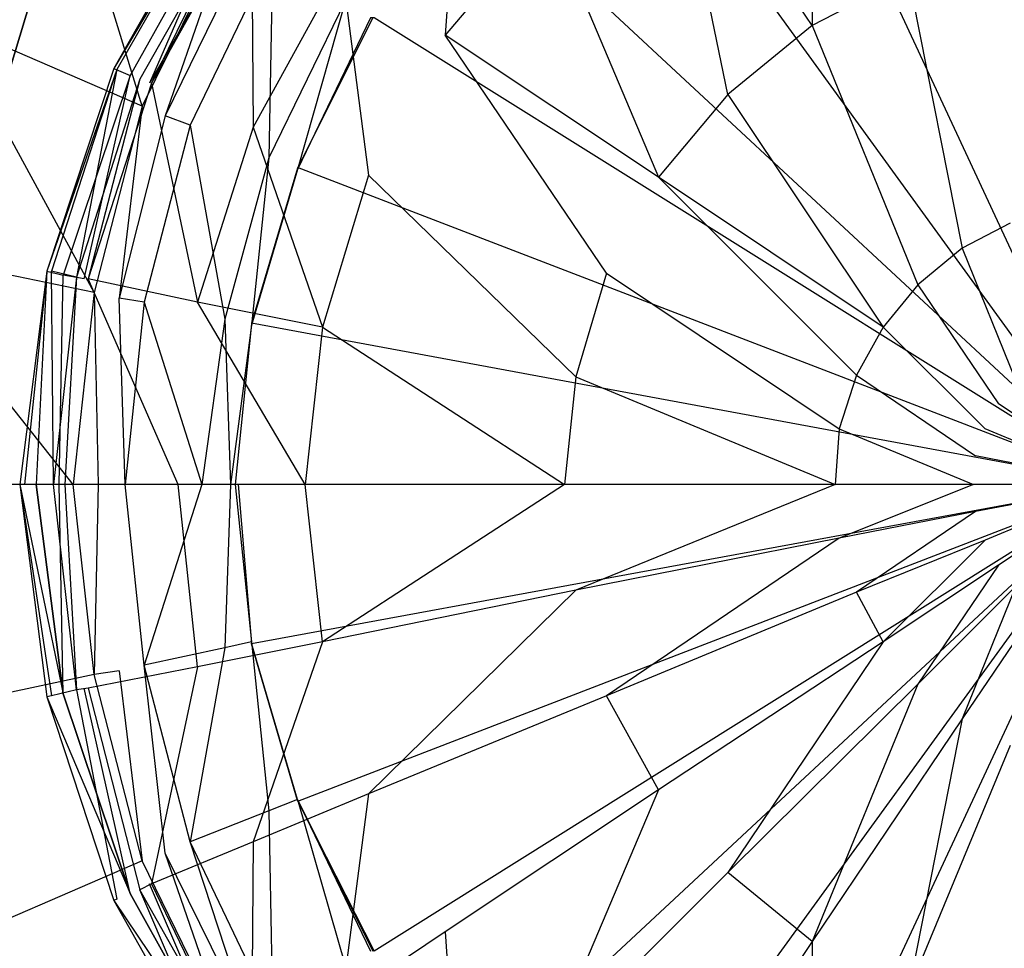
# Model space of a CAD drawing. Extents: x 0 to 1, y -1 to 0.
# Tile 7 of 16: x 0.4427 to 0.494, y -0.5242 to -0.4758. Entities that reach past the tile are written whole.
import ezdxf

# ---------------------------------------------------------------- set-up
doc = ezdxf.new("R2010")
doc.units = 0
doc.layers.add('L0_ABLAUF_INF_0___REPLACEMTFORE', color=7, linetype='CONTINUOUS')
doc.layers.add('L1_WANNE_0_N_6228J5____REPLACEM', color=7, linetype='CONTINUOUS')

msp = doc.modelspace()

# ---------------------------------------------------------------- linework, layer by layer
at = {"layer": 'L0_ABLAUF_INF_0___REPLACEMTFORE', "color": 8}
for points, invisible_edges in [([(0.483989, -0.47615, 0.027162), (0.483889, -0.46135, 0.026207), (0.476588, -0.46515, 0.026207), (0.483989, -0.47615, 0.027162)], 13), ([(0.483889, -0.46135, 0.026207), (0.483989, -0.47615, 0.027162), (0.488989, -0.47355, 0.027162), (0.483889, -0.46135, 0.026207)], 14), ([(0.479588, -0.47975, 0.027162), (0.476588, -0.46515, 0.026207), (0.470188, -0.47035, 0.026313), (0.479588, -0.47975, 0.027162)], 14), ([(0.483989, -0.47615, 0.027162), (0.476588, -0.46515, 0.026207), (0.479588, -0.47975, 0.027162), (0.483989, -0.47615, 0.027162)], 14), ([(0.464888, -0.47665, 0.026313), (0.465588, -0.46575, 0.025676), (0.459488, -0.47305, 0.025676), (0.464888, -0.47665, 0.026313)], 13), ([(0.465588, -0.46575, 0.025676), (0.464888, -0.47665, 0.026313), (0.470188, -0.47035, 0.026313), (0.465588, -0.46575, 0.025676)], 14), ([(0.453089, -0.46875, 0.023024), (0.453788, -0.46925, 0.021751), (0.447636, -0.478393, 0.023024), (0.453089, -0.46875, 0.023024)], 14), ([(0.453089, -0.46875, 0.023024), (0.447636, -0.478393, 0.023024), (0.453288, -0.46885, 0.024297), (0.453089, -0.46875, 0.023024)], 14), ([(0.453288, -0.46885, 0.024297), (0.447636, -0.478393, 0.023024), (0.447788, -0.47845, 0.024297), (0.453288, -0.46885, 0.024297)], 14), ([(0.453288, -0.46885, 0.024297), (0.447788, -0.47845, 0.024297), (0.448988, -0.47895, 0.02504), (0.453288, -0.46885, 0.024297)], 14), ([(0.454288, -0.46955, 0.02504), (0.453288, -0.46885, 0.024297), (0.448988, -0.47895, 0.02504), (0.454288, -0.46955, 0.02504)], 14), ([(0.453788, -0.46925, 0.021751), (0.448488, -0.47875, 0.021751), (0.447636, -0.478393, 0.023024), (0.453788, -0.46925, 0.021751)], 14), ([(0.453788, -0.46925, 0.021751), (0.449488, -0.47915, 0.021963), (0.448488, -0.47875, 0.021751), (0.453788, -0.46925, 0.021751)], 14), ([(0.454788, -0.46995, 0.021963), (0.449488, -0.47915, 0.021963), (0.453788, -0.46925, 0.021751), (0.454788, -0.46995, 0.021963)], 14), ([(0.449588, -0.47915, 0.025146), (0.454288, -0.46955, 0.02504), (0.448988, -0.47895, 0.02504), (0.449588, -0.47915, 0.025146)], 13), ([(0.454288, -0.46955, 0.02504), (0.449588, -0.47915, 0.025146), (0.454788, -0.46985, 0.025146), (0.454288, -0.46955, 0.02504)], 14), ([(0.454888, -0.48145, 0.025676), (0.454788, -0.46985, 0.025146), (0.449588, -0.47915, 0.025146), (0.454888, -0.48145, 0.025676)], 13), ([(0.454788, -0.46985, 0.025146), (0.454888, -0.48145, 0.025676), (0.459488, -0.47305, 0.025676), (0.454788, -0.46985, 0.025146)], 14), ([(0.475988, -0.48405, 0.027162), (0.470188, -0.47035, 0.026313), (0.464888, -0.47665, 0.026313), (0.475988, -0.48405, 0.027162)], 13), ([(0.470188, -0.47035, 0.026313), (0.475988, -0.48405, 0.027162), (0.479588, -0.47975, 0.027162), (0.470188, -0.47035, 0.026313)], 14), ([(0.494289, -0.48645, 0.027798), (0.494289, -0.47185, 0.027162), (0.488989, -0.47355, 0.027162), (0.494289, -0.48645, 0.027798)], 13), ([(0.460888, -0.48395, 0.026313), (0.459488, -0.47305, 0.025676), (0.454888, -0.48145, 0.025676), (0.460888, -0.48395, 0.026313)], 13), ([(0.459488, -0.47305, 0.025676), (0.460888, -0.48395, 0.026313), (0.464888, -0.47665, 0.026313), (0.459488, -0.47305, 0.025676)], 14), ([(0.491789, -0.48775, 0.027798), (0.488989, -0.47355, 0.027162), (0.483989, -0.47615, 0.027162), (0.491789, -0.48775, 0.027798)], 13), ([(0.488989, -0.47355, 0.027162), (0.491789, -0.48775, 0.027798), (0.494289, -0.48645, 0.027798), (0.488989, -0.47355, 0.027162)], 14), ([(0.489489, -0.48965, 0.027798), (0.483989, -0.47615, 0.027162), (0.479588, -0.47975, 0.027162), (0.489489, -0.48965, 0.027798)], 13), ([(0.483989, -0.47615, 0.027162), (0.489489, -0.48965, 0.027798), (0.491789, -0.48775, 0.027798), (0.483989, -0.47615, 0.027162)], 14), ([(0.473288, -0.48905, 0.027268), (0.464888, -0.47665, 0.026313), (0.460888, -0.48395, 0.026313), (0.473288, -0.48905, 0.027268)], 14), ([(0.475988, -0.48405, 0.027162), (0.464888, -0.47665, 0.026313), (0.473288, -0.48905, 0.027268), (0.475988, -0.48405, 0.027162)], 14), ([(0.447636, -0.478393, 0.023024), (0.448488, -0.47875, 0.021751), (0.444153, -0.488944, 0.023024), (0.447636, -0.478393, 0.023024)], 14), ([(0.447636, -0.478393, 0.023024), (0.444153, -0.488944, 0.023024), (0.447788, -0.47845, 0.024297), (0.447636, -0.478393, 0.023024)], 14), ([(0.447788, -0.47845, 0.024297), (0.444153, -0.488944, 0.023024), (0.444388, -0.48895, 0.024297), (0.447788, -0.47845, 0.024297)], 14), ([(0.445688, -0.48925, 0.02504), (0.447788, -0.47845, 0.024297), (0.444388, -0.48895, 0.024297), (0.445688, -0.48925, 0.02504)], 13), ([(0.447788, -0.47845, 0.024297), (0.445688, -0.48925, 0.02504), (0.448988, -0.47895, 0.02504), (0.447788, -0.47845, 0.024297)], 14), ([(0.448488, -0.47875, 0.021751), (0.444988, -0.48915, 0.021751), (0.444153, -0.488944, 0.023024), (0.448488, -0.47875, 0.021751)], 14), ([(0.448488, -0.47875, 0.021751), (0.446088, -0.48935, 0.021963), (0.444988, -0.48915, 0.021751), (0.448488, -0.47875, 0.021751)], 13), ([(0.446288, -0.48935, 0.025146), (0.448988, -0.47895, 0.02504), (0.445688, -0.48925, 0.02504), (0.446288, -0.48935, 0.025146)], 13), ([(0.446088, -0.48935, 0.021963), (0.448488, -0.47875, 0.021751), (0.449488, -0.47915, 0.021963), (0.446088, -0.48935, 0.021963)], 14), ([(0.448988, -0.47895, 0.02504), (0.446288, -0.48935, 0.025146), (0.449588, -0.47915, 0.025146), (0.448988, -0.47895, 0.02504)], 14), ([(0.451988, -0.49055, 0.025676), (0.449588, -0.47915, 0.025146), (0.446288, -0.48935, 0.025146), (0.451988, -0.49055, 0.025676)], 13), ([(0.449588, -0.47915, 0.025146), (0.451988, -0.49055, 0.025676), (0.454888, -0.48145, 0.025676), (0.449588, -0.47915, 0.025146)], 14), ([(0.487689, -0.49185, 0.027798), (0.479588, -0.47975, 0.027162), (0.475988, -0.48405, 0.027162), (0.487689, -0.49185, 0.027798)], 13), ([(0.479588, -0.47975, 0.027162), (0.487689, -0.49185, 0.027798), (0.489489, -0.48965, 0.027798), (0.479588, -0.47975, 0.027162)], 14), ([(0.458488, -0.49185, 0.026313), (0.454888, -0.48145, 0.025676), (0.451988, -0.49055, 0.025676), (0.458488, -0.49185, 0.026313)], 13), ([(0.454888, -0.48145, 0.025676), (0.458488, -0.49185, 0.026313), (0.460888, -0.48395, 0.026313), (0.454888, -0.48145, 0.025676)], 14), ([(0.471688, -0.49445, 0.027268), (0.460888, -0.48395, 0.026313), (0.458488, -0.49185, 0.026313), (0.471688, -0.49445, 0.027268)], 13), ([(0.460888, -0.48395, 0.026313), (0.471688, -0.49445, 0.027268), (0.473288, -0.48905, 0.027268), (0.460888, -0.48395, 0.026313)], 14), ([(0.486289, -0.49435, 0.027798), (0.475988, -0.48405, 0.027162), (0.473288, -0.48905, 0.027268), (0.486289, -0.49435, 0.027798)], 14), ([(0.487689, -0.49185, 0.027798), (0.475988, -0.48405, 0.027162), (0.486289, -0.49435, 0.027798), (0.487689, -0.49185, 0.027798)], 14), ([(0.495789, -0.49375, 0.028011), (0.494289, -0.48645, 0.027798), (0.491789, -0.48775, 0.027798), (0.495789, -0.49375, 0.028011)], 13), ([(0.494589, -0.49465, 0.028011), (0.491789, -0.48775, 0.027798), (0.489489, -0.48965, 0.027798), (0.494589, -0.49465, 0.028011)], 13), ([(0.491789, -0.48775, 0.027798), (0.494589, -0.49465, 0.028011), (0.495789, -0.49375, 0.028011), (0.491789, -0.48775, 0.027798)], 14), ([(0.444153, -0.488944, 0.023024), (0.443588, -0.50005, 0.021751), (0.442739, -0.50005, 0.023078), (0.444153, -0.488944, 0.023024)], 14), ([(0.442988, -0.50005, 0.024403), (0.444153, -0.488944, 0.023024), (0.442739, -0.50005, 0.023078), (0.442988, -0.50005, 0.024403)], 13), ([(0.444153, -0.488944, 0.023024), (0.442988, -0.50005, 0.024403), (0.444388, -0.48895, 0.024297), (0.444153, -0.488944, 0.023024)], 14), ([(0.444488, -0.50005, 0.02504), (0.444388, -0.48895, 0.024297), (0.442988, -0.50005, 0.024403), (0.444488, -0.50005, 0.02504)], 14), ([(0.444153, -0.488944, 0.023024), (0.444988, -0.48915, 0.021751), (0.443588, -0.50005, 0.021751), (0.444153, -0.488944, 0.023024)], 14), ([(0.445688, -0.48925, 0.02504), (0.444388, -0.48895, 0.024297), (0.444488, -0.50005, 0.02504), (0.445688, -0.48925, 0.02504)], 14), ([(0.444988, -0.48915, 0.021751), (0.444788, -0.50005, 0.021963), (0.443588, -0.50005, 0.021751), (0.444988, -0.48915, 0.021751)], 13), ([(0.445088, -0.50005, 0.025146), (0.445688, -0.48925, 0.02504), (0.444488, -0.50005, 0.02504), (0.445088, -0.50005, 0.025146)], 13), ([(0.444788, -0.50005, 0.021963), (0.444988, -0.48915, 0.021751), (0.446088, -0.48935, 0.021963), (0.444788, -0.50005, 0.021963)], 14), ([(0.445688, -0.48925, 0.02504), (0.445088, -0.50005, 0.025146), (0.446288, -0.48935, 0.025146), (0.445688, -0.48925, 0.02504)], 14), ([(0.450988, -0.50005, 0.025782), (0.446288, -0.48935, 0.025146), (0.445088, -0.50005, 0.025146), (0.450988, -0.50005, 0.025782)], 14), ([(0.451988, -0.49055, 0.025676), (0.446288, -0.48935, 0.025146), (0.450988, -0.50005, 0.025782), (0.451988, -0.49055, 0.025676)], 14), ([(0.485389, -0.49715, 0.027798), (0.473288, -0.48905, 0.027268), (0.471688, -0.49445, 0.027268), (0.485389, -0.49715, 0.027798)], 13), ([(0.473288, -0.48905, 0.027268), (0.485389, -0.49715, 0.027798), (0.486289, -0.49435, 0.027798), (0.473288, -0.48905, 0.027268)], 14), ([(0.493689, -0.49585, 0.028011), (0.489489, -0.48965, 0.027798), (0.487689, -0.49185, 0.027798), (0.493689, -0.49585, 0.028011)], 13), ([(0.489489, -0.48965, 0.027798), (0.493689, -0.49585, 0.028011), (0.494589, -0.49465, 0.028011), (0.489489, -0.48965, 0.027798)], 14), ([(0.457588, -0.50005, 0.026313), (0.451988, -0.49055, 0.025676), (0.450988, -0.50005, 0.025782), (0.457588, -0.50005, 0.026313)], 14), ([(0.458488, -0.49185, 0.026313), (0.451988, -0.49055, 0.025676), (0.457588, -0.50005, 0.026313), (0.458488, -0.49185, 0.026313)], 14), ([(0.471088, -0.50005, 0.027268), (0.458488, -0.49185, 0.026313), (0.457588, -0.50005, 0.026313), (0.471088, -0.50005, 0.027268)], 13), ([(0.458488, -0.49185, 0.026313), (0.471088, -0.50005, 0.027268), (0.471688, -0.49445, 0.027268), (0.458488, -0.49185, 0.026313)], 14), ([(0.492989, -0.49715, 0.028011), (0.487689, -0.49185, 0.027798), (0.486289, -0.49435, 0.027798), (0.492989, -0.49715, 0.028011)], 13), ([(0.487689, -0.49185, 0.027798), (0.492989, -0.49715, 0.028011), (0.493689, -0.49585, 0.028011), (0.487689, -0.49185, 0.027798)], 14), ([(0.485189, -0.50005, 0.027798), (0.471688, -0.49445, 0.027268), (0.471088, -0.50005, 0.027268), (0.485189, -0.50005, 0.027798)], 13), ([(0.471688, -0.49445, 0.027268), (0.485189, -0.50005, 0.027798), (0.485389, -0.49715, 0.027798), (0.471688, -0.49445, 0.027268)], 14), ([(0.492489, -0.49855, 0.028011), (0.486289, -0.49435, 0.027798), (0.485389, -0.49715, 0.027798), (0.492489, -0.49855, 0.028011)], 13), ([(0.486289, -0.49435, 0.027798), (0.492489, -0.49855, 0.028011), (0.492989, -0.49715, 0.028011), (0.486289, -0.49435, 0.027798)], 14), ([(0.499989, -0.50005, 0.028011), (0.494589, -0.49465, 0.028011), (0.493689, -0.49585, 0.028011), (0.499989, -0.50005, 0.028011)], 14), ([(0.499989, -0.50005, 0.028011), (0.493689, -0.49585, 0.028011), (0.492989, -0.49715, 0.028011), (0.499989, -0.50005, 0.028011)], 14), ([(0.492389, -0.50005, 0.028011), (0.485389, -0.49715, 0.027798), (0.485189, -0.50005, 0.027798), (0.492389, -0.50005, 0.028011)], 13), ([(0.485389, -0.49715, 0.027798), (0.492389, -0.50005, 0.028011), (0.492489, -0.49855, 0.028011), (0.485389, -0.49715, 0.027798)], 14), ([(0.499989, -0.50005, 0.028011), (0.492989, -0.49715, 0.028011), (0.492489, -0.49855, 0.028011), (0.499989, -0.50005, 0.028011)], 14), ([(0.499989, -0.50005, 0.028011), (0.492489, -0.49855, 0.028011), (0.492389, -0.50005, 0.028011), (0.499989, -0.50005, 0.028011)], 14), ([(0.442739, -0.50005, 0.023078), (0.444988, -0.51095, 0.021751), (0.444153, -0.511106, 0.023024), (0.442739, -0.50005, 0.023078)], 14), ([(0.443588, -0.50005, 0.021751), (0.444988, -0.51095, 0.021751), (0.442739, -0.50005, 0.023078), (0.443588, -0.50005, 0.021751)], 14), ([(0.444388, -0.51105, 0.024297), (0.442739, -0.50005, 0.023078), (0.444153, -0.511106, 0.023024), (0.444388, -0.51105, 0.024297)], 13), ([(0.442739, -0.50005, 0.023078), (0.444388, -0.51105, 0.024297), (0.442988, -0.50005, 0.024403), (0.442739, -0.50005, 0.023078)], 14), ([(0.444488, -0.50005, 0.02504), (0.442988, -0.50005, 0.024403), (0.444388, -0.51105, 0.024297), (0.444488, -0.50005, 0.02504)], 14), ([(0.444788, -0.50005, 0.021963), (0.444988, -0.51095, 0.021751), (0.443588, -0.50005, 0.021751), (0.444788, -0.50005, 0.021963)], 13), ([(0.445688, -0.51075, 0.02504), (0.444488, -0.50005, 0.02504), (0.444388, -0.51105, 0.024297), (0.445688, -0.51075, 0.02504)], 14), ([(0.445688, -0.51075, 0.02504), (0.445088, -0.50005, 0.025146), (0.444488, -0.50005, 0.02504), (0.445688, -0.51075, 0.02504)], 13), ([(0.444988, -0.51095, 0.021751), (0.444788, -0.50005, 0.021963), (0.446088, -0.51065, 0.021963), (0.444988, -0.51095, 0.021751)], 14), ([(0.450988, -0.50005, 0.025782), (0.445088, -0.50005, 0.025146), (0.446288, -0.51065, 0.025146), (0.450988, -0.50005, 0.025782)], 14), ([(0.445088, -0.50005, 0.025146), (0.445688, -0.51075, 0.02504), (0.446288, -0.51065, 0.025146), (0.445088, -0.50005, 0.025146)], 14), ([(0.451988, -0.50955, 0.025676), (0.450988, -0.50005, 0.025782), (0.446288, -0.51065, 0.025146), (0.451988, -0.50955, 0.025676)], 14), ([(0.457588, -0.50005, 0.026313), (0.450988, -0.50005, 0.025782), (0.451988, -0.50955, 0.025676), (0.457588, -0.50005, 0.026313)], 14), ([(0.458488, -0.50825, 0.026313), (0.457588, -0.50005, 0.026313), (0.451988, -0.50955, 0.025676), (0.458488, -0.50825, 0.026313)], 14), ([(0.458488, -0.50825, 0.026313), (0.471088, -0.50005, 0.027268), (0.457588, -0.50005, 0.026313), (0.458488, -0.50825, 0.026313)], 13), ([(0.471088, -0.50005, 0.027268), (0.458488, -0.50825, 0.026313), (0.471688, -0.50555, 0.027268), (0.471088, -0.50005, 0.027268)], 14), ([(0.471688, -0.50555, 0.027268), (0.485189, -0.50005, 0.027798), (0.471088, -0.50005, 0.027268), (0.471688, -0.50555, 0.027268)], 13), ([(0.485189, -0.50005, 0.027798), (0.471688, -0.50555, 0.027268), (0.485389, -0.50285, 0.027798), (0.485189, -0.50005, 0.027798)], 14), ([(0.485389, -0.50285, 0.027798), (0.492389, -0.50005, 0.028011), (0.485189, -0.50005, 0.027798), (0.485389, -0.50285, 0.027798)], 13), ([(0.492389, -0.50005, 0.028011), (0.485389, -0.50285, 0.027798), (0.492489, -0.50145, 0.028011), (0.492389, -0.50005, 0.028011)], 14), ([(0.499989, -0.50005, 0.028011), (0.492389, -0.50005, 0.028011), (0.492489, -0.50145, 0.028011), (0.499989, -0.50005, 0.028011)], 14), ([(0.499989, -0.50005, 0.028011), (0.492489, -0.50145, 0.028011), (0.492989, -0.50295, 0.028011), (0.499989, -0.50005, 0.028011)], 14), ([(0.499989, -0.50005, 0.028011), (0.492989, -0.50295, 0.028011), (0.493689, -0.50425, 0.028011), (0.499989, -0.50005, 0.028011)], 14), ([(0.499989, -0.50005, 0.028011), (0.493689, -0.50425, 0.028011), (0.494589, -0.50535, 0.028011), (0.499989, -0.50005, 0.028011)], 14), ([(0.486289, -0.50565, 0.027798), (0.492489, -0.50145, 0.028011), (0.485389, -0.50285, 0.027798), (0.486289, -0.50565, 0.027798)], 13), ([(0.492489, -0.50145, 0.028011), (0.486289, -0.50565, 0.027798), (0.492989, -0.50295, 0.028011), (0.492489, -0.50145, 0.028011)], 14), ([(0.473288, -0.51105, 0.027268), (0.485389, -0.50285, 0.027798), (0.471688, -0.50555, 0.027268), (0.473288, -0.51105, 0.027268)], 13), ([(0.485389, -0.50285, 0.027798), (0.473288, -0.51105, 0.027268), (0.486289, -0.50565, 0.027798), (0.485389, -0.50285, 0.027798)], 14), ([(0.487689, -0.50825, 0.027798), (0.492989, -0.50295, 0.028011), (0.486289, -0.50565, 0.027798), (0.487689, -0.50825, 0.027798)], 13), ([(0.492989, -0.50295, 0.028011), (0.487689, -0.50825, 0.027798), (0.493689, -0.50425, 0.028011), (0.492989, -0.50295, 0.028011)], 14), ([(0.489489, -0.51045, 0.027798), (0.493689, -0.50425, 0.028011), (0.487689, -0.50825, 0.027798), (0.489489, -0.51045, 0.027798)], 13), ([(0.493689, -0.50425, 0.028011), (0.489489, -0.51045, 0.027798), (0.494589, -0.50535, 0.028011), (0.493689, -0.50425, 0.028011)], 14), ([(0.491789, -0.51225, 0.027798), (0.494589, -0.50535, 0.028011), (0.489489, -0.51045, 0.027798), (0.491789, -0.51225, 0.027798)], 13), ([(0.494589, -0.50535, 0.028011), (0.491789, -0.51225, 0.027798), (0.495789, -0.50635, 0.028011), (0.494589, -0.50535, 0.028011)], 14), ([(0.460888, -0.51615, 0.026313), (0.471688, -0.50555, 0.027268), (0.458488, -0.50825, 0.026313), (0.460888, -0.51615, 0.026313)], 13), ([(0.471688, -0.50555, 0.027268), (0.460888, -0.51615, 0.026313), (0.473288, -0.51105, 0.027268), (0.471688, -0.50555, 0.027268)], 14), ([(0.486289, -0.50565, 0.027798), (0.473288, -0.51105, 0.027268), (0.475988, -0.51595, 0.027162), (0.486289, -0.50565, 0.027798)], 14), ([(0.487689, -0.50825, 0.027798), (0.486289, -0.50565, 0.027798), (0.475988, -0.51595, 0.027162), (0.487689, -0.50825, 0.027798)], 14), ([(0.494289, -0.51365, 0.027798), (0.495789, -0.50635, 0.028011), (0.491789, -0.51225, 0.027798), (0.494289, -0.51365, 0.027798)], 13), ([(0.454888, -0.51865, 0.025676), (0.458488, -0.50825, 0.026313), (0.451988, -0.50955, 0.025676), (0.454888, -0.51865, 0.025676)], 13), ([(0.458488, -0.50825, 0.026313), (0.454888, -0.51865, 0.025676), (0.460888, -0.51615, 0.026313), (0.458488, -0.50825, 0.026313)], 14), ([(0.479588, -0.52025, 0.027162), (0.487689, -0.50825, 0.027798), (0.475988, -0.51595, 0.027162), (0.479588, -0.52025, 0.027162)], 13), ([(0.487689, -0.50825, 0.027798), (0.479588, -0.52025, 0.027162), (0.489489, -0.51045, 0.027798), (0.487689, -0.50825, 0.027798)], 14), ([(0.449588, -0.52085, 0.025146), (0.451988, -0.50955, 0.025676), (0.446288, -0.51065, 0.025146), (0.449588, -0.52085, 0.025146)], 13), ([(0.451988, -0.50955, 0.025676), (0.449588, -0.52085, 0.025146), (0.454888, -0.51865, 0.025676), (0.451988, -0.50955, 0.025676)], 14), ([(0.483989, -0.52385, 0.027162), (0.489489, -0.51045, 0.027798), (0.479588, -0.52025, 0.027162), (0.483989, -0.52385, 0.027162)], 13), ([(0.489489, -0.51045, 0.027798), (0.483989, -0.52385, 0.027162), (0.491789, -0.51225, 0.027798), (0.489489, -0.51045, 0.027798)], 14), ([(0.444988, -0.51095, 0.021751), (0.448488, -0.52135, 0.021751), (0.444153, -0.511106, 0.023024), (0.444988, -0.51095, 0.021751)], 14), ([(0.447788, -0.52165, 0.024297), (0.445688, -0.51075, 0.02504), (0.444388, -0.51105, 0.024297), (0.447788, -0.52165, 0.024297)], 13), ([(0.446088, -0.51065, 0.021963), (0.448488, -0.52135, 0.021751), (0.444988, -0.51095, 0.021751), (0.446088, -0.51065, 0.021963)], 13), ([(0.448988, -0.52115, 0.02504), (0.446288, -0.51065, 0.025146), (0.445688, -0.51075, 0.02504), (0.448988, -0.52115, 0.02504)], 13), ([(0.445688, -0.51075, 0.02504), (0.447788, -0.52165, 0.024297), (0.448988, -0.52115, 0.02504), (0.445688, -0.51075, 0.02504)], 14), ([(0.448488, -0.52135, 0.021751), (0.446088, -0.51065, 0.021963), (0.449488, -0.52085, 0.021963), (0.448488, -0.52135, 0.021751)], 14), ([(0.446288, -0.51065, 0.025146), (0.448988, -0.52115, 0.02504), (0.449588, -0.52085, 0.025146), (0.446288, -0.51065, 0.025146)], 14), ([(0.444388, -0.51105, 0.024297), (0.444153, -0.511106, 0.023024), (0.447788, -0.52165, 0.024297), (0.444388, -0.51105, 0.024297)], 14), ([(0.444153, -0.511106, 0.023024), (0.448488, -0.52135, 0.021751), (0.447636, -0.521708, 0.023024), (0.444153, -0.511106, 0.023024)], 14), ([(0.444153, -0.511106, 0.023024), (0.447636, -0.521708, 0.023024), (0.447788, -0.52165, 0.024297), (0.444153, -0.511106, 0.023024)], 14), ([(0.473288, -0.51105, 0.027268), (0.460888, -0.51615, 0.026313), (0.464888, -0.52335, 0.026313), (0.473288, -0.51105, 0.027268)], 14), ([(0.475988, -0.51595, 0.027162), (0.473288, -0.51105, 0.027268), (0.464888, -0.52335, 0.026313), (0.475988, -0.51595, 0.027162)], 14), ([(0.488989, -0.52645, 0.027162), (0.491789, -0.51225, 0.027798), (0.483989, -0.52385, 0.027162), (0.488989, -0.52645, 0.027162)], 13), ([(0.491789, -0.51225, 0.027798), (0.488989, -0.52645, 0.027162), (0.494289, -0.51365, 0.027798), (0.491789, -0.51225, 0.027798)], 14), ([(0.494289, -0.52815, 0.027162), (0.494289, -0.51365, 0.027798), (0.488989, -0.52645, 0.027162), (0.494289, -0.52815, 0.027162)], 13), ([(0.459488, -0.52695, 0.025676), (0.460888, -0.51615, 0.026313), (0.454888, -0.51865, 0.025676), (0.459488, -0.52695, 0.025676)], 13), ([(0.460888, -0.51615, 0.026313), (0.459488, -0.52695, 0.025676), (0.464888, -0.52335, 0.026313), (0.460888, -0.51615, 0.026313)], 14), ([(0.470188, -0.52965, 0.026313), (0.475988, -0.51595, 0.027162), (0.464888, -0.52335, 0.026313), (0.470188, -0.52965, 0.026313)], 13), ([(0.475988, -0.51595, 0.027162), (0.470188, -0.52965, 0.026313), (0.479588, -0.52025, 0.027162), (0.475988, -0.51595, 0.027162)], 14), ([(0.454788, -0.53015, 0.025146), (0.454888, -0.51865, 0.025676), (0.449588, -0.52085, 0.025146), (0.454788, -0.53015, 0.025146)], 13), ([(0.454888, -0.51865, 0.025676), (0.454788, -0.53015, 0.025146), (0.459488, -0.52695, 0.025676), (0.454888, -0.51865, 0.025676)], 14), ([(0.479588, -0.52025, 0.027162), (0.470188, -0.52965, 0.026313), (0.476588, -0.53485, 0.026207), (0.479588, -0.52025, 0.027162)], 14), ([(0.483989, -0.52385, 0.027162), (0.479588, -0.52025, 0.027162), (0.476588, -0.53485, 0.026207), (0.483989, -0.52385, 0.027162)], 14), ([(0.453288, -0.53125, 0.024297), (0.448988, -0.52115, 0.02504), (0.447788, -0.52165, 0.024297), (0.453288, -0.53125, 0.024297)], 14), ([(0.449488, -0.52085, 0.021963), (0.453788, -0.53085, 0.021751), (0.448488, -0.52135, 0.021751), (0.449488, -0.52085, 0.021963)], 13), ([(0.454288, -0.53055, 0.02504), (0.449588, -0.52085, 0.025146), (0.448988, -0.52115, 0.02504), (0.454288, -0.53055, 0.02504)], 13), ([(0.454288, -0.53055, 0.02504), (0.448988, -0.52115, 0.02504), (0.453288, -0.53125, 0.024297), (0.454288, -0.53055, 0.02504)], 14), ([(0.453788, -0.53085, 0.021751), (0.449488, -0.52085, 0.021963), (0.454788, -0.53015, 0.021963), (0.453788, -0.53085, 0.021751)], 14), ([(0.449588, -0.52085, 0.025146), (0.454288, -0.53055, 0.02504), (0.454788, -0.53015, 0.025146), (0.449588, -0.52085, 0.025146)], 14), ([(0.448488, -0.52135, 0.021751), (0.453788, -0.53085, 0.021751), (0.447636, -0.521708, 0.023024), (0.448488, -0.52135, 0.021751)], 14), ([(0.447788, -0.52165, 0.024297), (0.447636, -0.521708, 0.023024), (0.453288, -0.53125, 0.024297), (0.447788, -0.52165, 0.024297)], 14), ([(0.447636, -0.521708, 0.023024), (0.453788, -0.53085, 0.021751), (0.453089, -0.53135, 0.023024), (0.447636, -0.521708, 0.023024)], 14), ([(0.447636, -0.521708, 0.023024), (0.453089, -0.53135, 0.023024), (0.453288, -0.53125, 0.024297), (0.447636, -0.521708, 0.023024)], 14), ([(0.465588, -0.53425, 0.025676), (0.464888, -0.52335, 0.026313), (0.459488, -0.52695, 0.025676), (0.465588, -0.53425, 0.025676)], 13), ([(0.464888, -0.52335, 0.026313), (0.465588, -0.53425, 0.025676), (0.470188, -0.52965, 0.026313), (0.464888, -0.52335, 0.026313)], 14), ([(0.483889, -0.53875, 0.026207), (0.483989, -0.52385, 0.027162), (0.476588, -0.53485, 0.026207), (0.483889, -0.53875, 0.026207)], 13), ([(0.483989, -0.52385, 0.027162), (0.483889, -0.53875, 0.026207), (0.488989, -0.52645, 0.027162), (0.483989, -0.52385, 0.027162)], 14)]:
    msp.add_3dface(points, dxfattribs=dict(at, invisible_edges=invisible_edges))
at = {"layer": 'L1_WANNE_0_N_6228J5____REPLACEM', "color": 8}
for points, invisible_edges in [([(0.382167, -0.676368), (0.382159, -0.323679), (0.5, -0.287934), (0.382167, -0.676368)], 9), ([(0.382167, -0.676368), (0.5, -0.287934), (0.5, -0.712109), (0.382167, -0.676368)], 8), ([(0.5, -0.455146, 0.005836), (0.49033, -0.455946, 0.005836), (0.5, -0.500031, 0.005836), (0.5, -0.455146, 0.005836)], 14), ([(0.5, -0.500031, 0.005836), (0.49033, -0.455946, 0.005836), (0.480849, -0.458846, 0.005836), (0.5, -0.500031, 0.005836)], 14), ([(0.5, -0.500031, 0.005836), (0.480849, -0.458846, 0.005836), (0.473264, -0.463146, 0.005836), (0.5, -0.500031, 0.005836)], 14), ([(0.5, -0.500031, 0.005836), (0.473264, -0.463146, 0.005836), (0.466577, -0.468947, 0.005836), (0.5, -0.500031, 0.005836)], 14), ([(0.444421, -0.465047, 0.016764), (0.437734, -0.475348, 0.018249), (0.438932, -0.475948, 0.016658), (0.444421, -0.465047, 0.016764)], 13), ([(0.449112, -0.480348, 0.008382), (0.444421, -0.465047, 0.016764), (0.438932, -0.475948, 0.016658), (0.449112, -0.480348, 0.008382)], 14), ([(0.453703, -0.471047, 0.008488), (0.444421, -0.465047, 0.016764), (0.449112, -0.480348, 0.008382), (0.453703, -0.471047, 0.008488)], 14), ([(0.5, -0.500031, 0.005836), (0.466577, -0.468947, 0.005836), (0.461188, -0.475748, 0.005836), (0.5, -0.500031, 0.005836)], 14), ([(0.450309, -0.480848, 0.007745), (0.453703, -0.471047, 0.008488), (0.449112, -0.480348, 0.008382), (0.450309, -0.480848, 0.007745)], 13), ([(0.453703, -0.471047, 0.008488), (0.450309, -0.480848, 0.007745), (0.4548, -0.471647, 0.007851), (0.453703, -0.471047, 0.008488)], 14), ([(0.4548, -0.471647, 0.007851), (0.450309, -0.480848, 0.007745), (0.451607, -0.481348, 0.007427), (0.4548, -0.471647, 0.007851)], 14), ([(0.455898, -0.472447, 0.007427), (0.4548, -0.471647, 0.007851), (0.451607, -0.481348, 0.007427), (0.455898, -0.472447, 0.007427)], 14), ([(0.455699, -0.483048, 0.007427), (0.455898, -0.472447, 0.007427), (0.451607, -0.481348, 0.007427), (0.455699, -0.483048, 0.007427)], 13), ([(0.455898, -0.472447, 0.007427), (0.455699, -0.483048, 0.007427), (0.459691, -0.474847, 0.007427), (0.455898, -0.472447, 0.007427)], 14), ([(0.457196, -0.483648, 0.007427), (0.459691, -0.474847, 0.007427), (0.455699, -0.483048, 0.007427), (0.457196, -0.483648, 0.007427)], 13), ([(0.459691, -0.474847, 0.007427), (0.457196, -0.483648, 0.007427), (0.460988, -0.475748, 0.007427), (0.459691, -0.474847, 0.007427)], 14), ([(0.446617, -0.490049, 0.008276), (0.438932, -0.475948, 0.016658), (0.435838, -0.487849, 0.016446), (0.446617, -0.490049, 0.008276)], 14), ([(0.449112, -0.480348, 0.008382), (0.438932, -0.475948, 0.016658), (0.446617, -0.490049, 0.008276), (0.449112, -0.480348, 0.008382)], 14), ([(0.460988, -0.475748, 0.007427), (0.457196, -0.483648, 0.007427), (0.457196, -0.483586, 0.006434), (0.460988, -0.475748, 0.007427)], 14), ([(0.461113, -0.475748, 0.006434), (0.460988, -0.475748, 0.007427), (0.457196, -0.483586, 0.006434), (0.461113, -0.475748, 0.006434)], 14), ([(0.461113, -0.475748, 0.006434), (0.457196, -0.483586, 0.006434), (0.457196, -0.483548, 0.005836), (0.461113, -0.475748, 0.006434)], 14), ([(0.461188, -0.475748, 0.005836), (0.461113, -0.475748, 0.006434), (0.457196, -0.483548, 0.005836), (0.461188, -0.475748, 0.005836)], 14), ([(0.5, -0.500031, 0.005836), (0.461188, -0.475748, 0.005836), (0.457196, -0.483548, 0.005836), (0.5, -0.500031, 0.005836)], 14), ([(0.447914, -0.490349, 0.007639), (0.449112, -0.480348, 0.008382), (0.446617, -0.490049, 0.008276), (0.447914, -0.490349, 0.007639)], 13), ([(0.449112, -0.480348, 0.008382), (0.447914, -0.490349, 0.007639), (0.450309, -0.480848, 0.007745), (0.449112, -0.480348, 0.008382)], 14), ([(0.450309, -0.480848, 0.007745), (0.447914, -0.490349, 0.007639), (0.449212, -0.490549, 0.007427), (0.450309, -0.480848, 0.007745)], 14), ([(0.451607, -0.481348, 0.007427), (0.450309, -0.480848, 0.007745), (0.449212, -0.490549, 0.007427), (0.451607, -0.481348, 0.007427)], 14), ([(0.453403, -0.491449, 0.007427), (0.451607, -0.481348, 0.007427), (0.449212, -0.490549, 0.007427), (0.453403, -0.491449, 0.007427)], 13), ([(0.451607, -0.481348, 0.007427), (0.453403, -0.491449, 0.007427), (0.455699, -0.483048, 0.007427), (0.451607, -0.481348, 0.007427)], 14), ([(0.4548, -0.491749, 0.007427), (0.455699, -0.483048, 0.007427), (0.453403, -0.491449, 0.007427), (0.4548, -0.491749, 0.007427)], 13), ([(0.455699, -0.483048, 0.007427), (0.4548, -0.491749, 0.007427), (0.457196, -0.483648, 0.007427), (0.455699, -0.483048, 0.007427)], 14), ([(0.457196, -0.483586, 0.006434), (0.4548, -0.491649, 0.005836), (0.457196, -0.483548, 0.005836), (0.457196, -0.483586, 0.006434)], 14), ([(0.5, -0.500031, 0.005836), (0.457196, -0.483548, 0.005836), (0.4548, -0.491649, 0.005836), (0.5, -0.500031, 0.005836)], 14), ([(0.4548, -0.491649, 0.005836), (0.457196, -0.483586, 0.006434), (0.4548, -0.491687, 0.006434), (0.4548, -0.491649, 0.005836)], 13), ([(0.457196, -0.483648, 0.007427), (0.4548, -0.491687, 0.006434), (0.457196, -0.483586, 0.006434), (0.457196, -0.483648, 0.007427)], 14), ([(0.4548, -0.491687, 0.006434), (0.457196, -0.483648, 0.007427), (0.4548, -0.491749, 0.007427), (0.4548, -0.491687, 0.006434)], 13), ([(0.445519, -0.50005, 0.008382), (0.435838, -0.487849, 0.016446), (0.434441, -0.50005, 0.016552), (0.445519, -0.50005, 0.008382)], 14), ([(0.446617, -0.490049, 0.008276), (0.435838, -0.487849, 0.016446), (0.445519, -0.50005, 0.008382), (0.446617, -0.490049, 0.008276)], 14), ([(0.446816, -0.50005, 0.007745), (0.446617, -0.490049, 0.008276), (0.445519, -0.50005, 0.008382), (0.446816, -0.50005, 0.007745)], 13), ([(0.446617, -0.490049, 0.008276), (0.446816, -0.50005, 0.007745), (0.447914, -0.490349, 0.007639), (0.446617, -0.490049, 0.008276)], 14), ([(0.448214, -0.50005, 0.007427), (0.447914, -0.490349, 0.007639), (0.446816, -0.50005, 0.007745), (0.448214, -0.50005, 0.007427)], 14), ([(0.449212, -0.490549, 0.007427), (0.447914, -0.490349, 0.007639), (0.448214, -0.50005, 0.007427), (0.449212, -0.490549, 0.007427)], 14), ([(0.452206, -0.50005, 0.007427), (0.449212, -0.490549, 0.007427), (0.448214, -0.50005, 0.007427), (0.452206, -0.50005, 0.007427)], 13), ([(0.449212, -0.490549, 0.007427), (0.452206, -0.50005, 0.007427), (0.453403, -0.491449, 0.007427), (0.449212, -0.490549, 0.007427)], 14), ([(0.453703, -0.50005, 0.007427), (0.453403, -0.491449, 0.007427), (0.452206, -0.50005, 0.007427), (0.453703, -0.50005, 0.007427)], 13), ([(0.453403, -0.491449, 0.007427), (0.453703, -0.50005, 0.007427), (0.4548, -0.491749, 0.007427), (0.453403, -0.491449, 0.007427)], 14), ([(0.4548, -0.491749, 0.007427), (0.453703, -0.50005, 0.007427), (0.453952, -0.50005, 0.006434), (0.4548, -0.491749, 0.007427)], 14), ([(0.4548, -0.491687, 0.006434), (0.4548, -0.491749, 0.007427), (0.453952, -0.50005, 0.006434), (0.4548, -0.491687, 0.006434)], 14), ([(0.4548, -0.491687, 0.006434), (0.453952, -0.50005, 0.006434), (0.454102, -0.50005, 0.005836), (0.4548, -0.491687, 0.006434)], 14), ([(0.4548, -0.491649, 0.005836), (0.4548, -0.491687, 0.006434), (0.454102, -0.50005, 0.005836), (0.4548, -0.491649, 0.005836)], 14), ([(0.5, -0.500031, 0.005836), (0.4548, -0.491649, 0.005836), (0.454102, -0.50005, 0.005836), (0.5, -0.500031, 0.005836)], 14), ([(0.445519, -0.50005, 0.008382), (0.434441, -0.50005, 0.016552), (0.435838, -0.512251, 0.016446), (0.445519, -0.50005, 0.008382)], 14), ([(0.446617, -0.509951, 0.008276), (0.445519, -0.50005, 0.008382), (0.435838, -0.512251, 0.016446), (0.446617, -0.509951, 0.008276)], 14), ([(0.446617, -0.509951, 0.008276), (0.446816, -0.50005, 0.007745), (0.445519, -0.50005, 0.008382), (0.446617, -0.509951, 0.008276)], 13), ([(0.446816, -0.50005, 0.007745), (0.446617, -0.509951, 0.008276), (0.447914, -0.509751, 0.007639), (0.446816, -0.50005, 0.007745)], 14), ([(0.448214, -0.50005, 0.007427), (0.446816, -0.50005, 0.007745), (0.447914, -0.509751, 0.007639), (0.448214, -0.50005, 0.007427)], 14), ([(0.449212, -0.509451, 0.007427), (0.448214, -0.50005, 0.007427), (0.447914, -0.509751, 0.007639), (0.449212, -0.509451, 0.007427)], 14), ([(0.449212, -0.509451, 0.007427), (0.452206, -0.50005, 0.007427), (0.448214, -0.50005, 0.007427), (0.449212, -0.509451, 0.007427)], 13), ([(0.452206, -0.50005, 0.007427), (0.449212, -0.509451, 0.007427), (0.453403, -0.508551, 0.007427), (0.452206, -0.50005, 0.007427)], 14), ([(0.453403, -0.508551, 0.007427), (0.453703, -0.50005, 0.007427), (0.452206, -0.50005, 0.007427), (0.453403, -0.508551, 0.007427)], 13), ([(0.453703, -0.50005, 0.007427), (0.453403, -0.508551, 0.007427), (0.4548, -0.508251, 0.007427), (0.453703, -0.50005, 0.007427)], 14), ([(0.453952, -0.50005, 0.006434), (0.453703, -0.50005, 0.007427), (0.4548, -0.508251, 0.007427), (0.453952, -0.50005, 0.006434)], 14), ([(0.453952, -0.50005, 0.006434), (0.4548, -0.508251, 0.007427), (0.4548, -0.508313, 0.006434), (0.453952, -0.50005, 0.006434)], 14), ([(0.454102, -0.50005, 0.005836), (0.453952, -0.50005, 0.006434), (0.4548, -0.508313, 0.006434), (0.454102, -0.50005, 0.005836)], 14), ([(0.5, -0.500031, 0.005836), (0.454102, -0.50005, 0.005836), (0.4548, -0.508351, 0.005836), (0.5, -0.500031, 0.005836)], 14), ([(0.454102, -0.50005, 0.005836), (0.4548, -0.508313, 0.006434), (0.4548, -0.508351, 0.005836), (0.454102, -0.50005, 0.005836)], 14), ([(0.5, -0.500031, 0.005836), (0.4548, -0.508351, 0.005836), (0.457196, -0.516552, 0.005836), (0.5, -0.500031, 0.005836)], 14), ([(0.5, -0.500031, 0.005836), (0.457196, -0.516552, 0.005836), (0.461188, -0.524352, 0.005836), (0.5, -0.500031, 0.005836)], 14), ([(0.5, -0.500031, 0.005836), (0.461188, -0.524352, 0.005836), (0.466577, -0.531153, 0.005836), (0.5, -0.500031, 0.005836)], 14), ([(0.5, -0.500031, 0.005836), (0.466577, -0.531153, 0.005836), (0.473264, -0.536854, 0.005836), (0.5, -0.500031, 0.005836)], 14), ([(0.5, -0.500031, 0.005836), (0.473264, -0.536854, 0.005836), (0.480849, -0.541154, 0.005836), (0.5, -0.500031, 0.005836)], 14), ([(0.5, -0.500031, 0.005836), (0.480849, -0.541154, 0.005836), (0.49033, -0.544154, 0.005836), (0.5, -0.500031, 0.005836)], 14), ([(0.5, -0.500031, 0.005836), (0.49033, -0.544154, 0.005836), (0.5, -0.544954, 0.005836), (0.5, -0.500031, 0.005836)], 14), ([(0.455699, -0.517052, 0.007427), (0.4548, -0.508251, 0.007427), (0.453403, -0.508551, 0.007427), (0.455699, -0.517052, 0.007427)], 13), ([(0.4548, -0.508251, 0.007427), (0.455699, -0.517052, 0.007427), (0.457196, -0.516452, 0.007427), (0.4548, -0.508251, 0.007427)], 14), ([(0.457196, -0.516452, 0.007427), (0.4548, -0.508313, 0.006434), (0.4548, -0.508251, 0.007427), (0.457196, -0.516452, 0.007427)], 14), ([(0.457196, -0.516514, 0.006434), (0.4548, -0.508351, 0.005836), (0.4548, -0.508313, 0.006434), (0.457196, -0.516514, 0.006434)], 14), ([(0.4548, -0.508313, 0.006434), (0.457196, -0.516452, 0.007427), (0.457196, -0.516514, 0.006434), (0.4548, -0.508313, 0.006434)], 13), ([(0.4548, -0.508351, 0.005836), (0.457196, -0.516514, 0.006434), (0.457196, -0.516552, 0.005836), (0.4548, -0.508351, 0.005836)], 13), ([(0.451607, -0.518652, 0.007427), (0.453403, -0.508551, 0.007427), (0.449212, -0.509451, 0.007427), (0.451607, -0.518652, 0.007427)], 13), ([(0.453403, -0.508551, 0.007427), (0.451607, -0.518652, 0.007427), (0.455699, -0.517052, 0.007427), (0.453403, -0.508551, 0.007427)], 14), ([(0.450309, -0.519252, 0.007745), (0.449212, -0.509451, 0.007427), (0.447914, -0.509751, 0.007639), (0.450309, -0.519252, 0.007745)], 14), ([(0.451607, -0.518652, 0.007427), (0.449212, -0.509451, 0.007427), (0.450309, -0.519252, 0.007745), (0.451607, -0.518652, 0.007427)], 14), ([(0.446617, -0.509951, 0.008276), (0.435838, -0.512251, 0.016446), (0.438932, -0.524052, 0.016658), (0.446617, -0.509951, 0.008276)], 14), ([(0.449112, -0.519652, 0.008382), (0.446617, -0.509951, 0.008276), (0.438932, -0.524052, 0.016658), (0.449112, -0.519652, 0.008382)], 14), ([(0.449112, -0.519652, 0.008382), (0.447914, -0.509751, 0.007639), (0.446617, -0.509951, 0.008276), (0.449112, -0.519652, 0.008382)], 13), ([(0.447914, -0.509751, 0.007639), (0.449112, -0.519652, 0.008382), (0.450309, -0.519252, 0.007745), (0.447914, -0.509751, 0.007639)], 14), ([(0.459691, -0.525153, 0.007427), (0.457196, -0.516452, 0.007427), (0.455699, -0.517052, 0.007427), (0.459691, -0.525153, 0.007427)], 13), ([(0.457196, -0.516452, 0.007427), (0.460988, -0.524352, 0.007427), (0.461113, -0.524352, 0.006434), (0.457196, -0.516452, 0.007427)], 14), ([(0.457196, -0.516452, 0.007427), (0.461113, -0.524352, 0.006434), (0.457196, -0.516514, 0.006434), (0.457196, -0.516452, 0.007427)], 14), ([(0.457196, -0.516452, 0.007427), (0.459691, -0.525153, 0.007427), (0.460988, -0.524352, 0.007427), (0.457196, -0.516452, 0.007427)], 14), ([(0.457196, -0.516514, 0.006434), (0.461113, -0.524352, 0.006434), (0.461188, -0.524352, 0.005836), (0.457196, -0.516514, 0.006434)], 14), ([(0.457196, -0.516514, 0.006434), (0.461188, -0.524352, 0.005836), (0.457196, -0.516552, 0.005836), (0.457196, -0.516514, 0.006434)], 14), ([(0.455898, -0.527653, 0.007427), (0.455699, -0.517052, 0.007427), (0.451607, -0.518652, 0.007427), (0.455898, -0.527653, 0.007427)], 13), ([(0.455699, -0.517052, 0.007427), (0.455898, -0.527653, 0.007427), (0.459691, -0.525153, 0.007427), (0.455699, -0.517052, 0.007427)], 14), ([(0.4548, -0.528353, 0.007851), (0.451607, -0.518652, 0.007427), (0.450309, -0.519252, 0.007745), (0.4548, -0.528353, 0.007851)], 14), ([(0.455898, -0.527653, 0.007427), (0.451607, -0.518652, 0.007427), (0.4548, -0.528353, 0.007851), (0.455898, -0.527653, 0.007427)], 14), ([(0.449112, -0.519652, 0.008382), (0.438932, -0.524052, 0.016658), (0.444421, -0.534953, 0.016764), (0.449112, -0.519652, 0.008382)], 14), ([(0.453703, -0.529053, 0.008488), (0.449112, -0.519652, 0.008382), (0.444421, -0.534953, 0.016764), (0.453703, -0.529053, 0.008488)], 14), ([(0.453703, -0.529053, 0.008488), (0.450309, -0.519252, 0.007745), (0.449112, -0.519652, 0.008382), (0.453703, -0.529053, 0.008488)], 14), ([(0.4548, -0.528353, 0.007851), (0.450309, -0.519252, 0.007745), (0.453703, -0.529053, 0.008488), (0.4548, -0.528353, 0.007851)], 14), ([(0.437734, -0.524652, 0.018249), (0.444421, -0.534953, 0.016764), (0.438932, -0.524052, 0.016658), (0.437734, -0.524652, 0.018249)], 14)]:
    msp.add_3dface(points, dxfattribs=dict(at, invisible_edges=invisible_edges))

doc.saveas('drawing.dxf')
